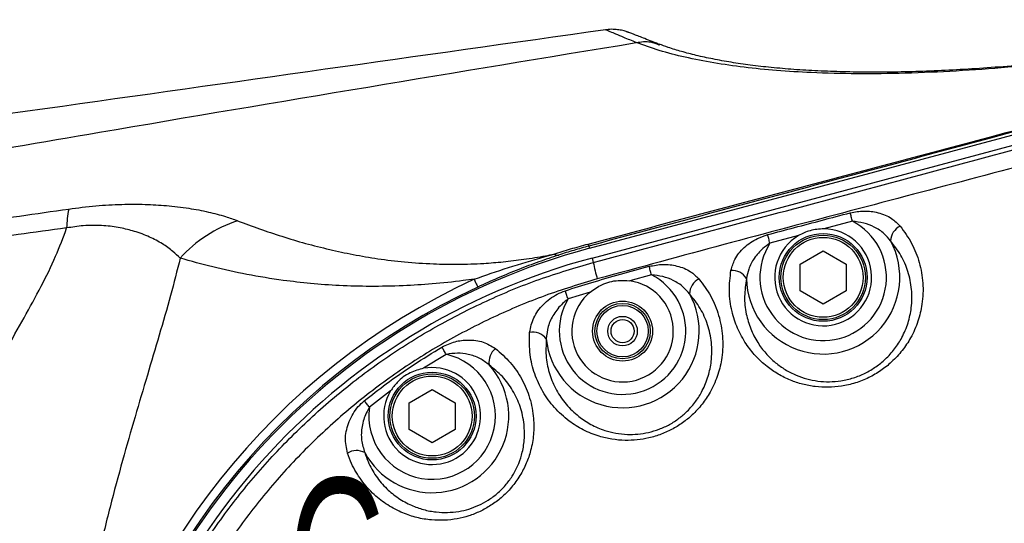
# Model space of a CAD drawing. Extents: x 0 to 4205, y 0 to 2970.
# Tile 39 of 67: x 2996 to 3209, y 1487 to 1596. Entities that reach past the tile are written whole.
import ezdxf

# ---------------------------------------------------------------- set-up
doc = ezdxf.new("R2010")
doc.units = 0
doc.header["$LTSCALE"] = 5
doc.layers.get('0').update_dxf_attribs({"linetype": 'CONTINUOUS'})
doc.styles.add('SLDTEXTSTYLE0', font='TXT', dxfattribs={"width": 0.605})

msp = doc.modelspace()

# ---------------------------------------------------------------- linework, layer by layer
at = {"color": 7, "linetype": 'CONTINUOUS'}
for p, q in [((3119.62, 1546.72), (3325.7, 1601.94)), ((3120.19, 1544.62), (3326.24, 1599.83)), ((3165.23, 1543.32), (3170.23, 1546.2)), ((3170.23, 1546.2), (3175.23, 1543.32)), ((3165.23, 1537.54), (3165.23, 1543.32)), ((3175.23, 1543.32), (3175.23, 1537.54)), ((3170.23, 1534.66), (3165.23, 1537.54)), ((3175.23, 1537.54), (3170.23, 1534.66)), ((3080.54, 1513.29), (3085.54, 1516.18)), ((3085.54, 1516.18), (3090.54, 1513.29)), ((3080.54, 1507.52), (3080.54, 1513.29)), ((3090.54, 1513.29), (3090.54, 1507.52)), ((3085.54, 1504.63), (3080.54, 1507.52)), ((3090.54, 1507.52), (3085.54, 1504.63))]:
    msp.add_line(p, q, dxfattribs=at)
at = {"color": 8, "linetype": 'CONTINUOUS'}
for p, q in [((3129.74, 1591.26), (3129.74, 1591.26)), ((3134.17, 1590.96), (3134.84, 1590.74)), ((3176.58, 1552.57), (3170.39, 1550.93)), ((3164.89, 1549.47), (3158.7, 1547.83)), ((3119.49, 1547.21), (3119.62, 1546.72)), ((3120.19, 1544.62), (3120.44, 1543.66)), ((3133.05, 1540.96), (3128.35, 1539.68)), ((3119.74, 1537.24), (3114.98, 1535.75)), ((3088.58, 1523.76), (3083.66, 1520.74)), ((3076.55, 1515.83), (3071.97, 1512.31))]:
    msp.add_line(p, q, dxfattribs=at)
at = {"color": 8, "linetype": 'CONTINUOUS', "flags": 128}
for points in [[(3176.58, 1552.57), (3176.52, 1552.82), (3176.45, 1553.06), (3176.39, 1553.31), (3176.33, 1553.55), (3176.26, 1553.78), (3176.21, 1554), (3176.15, 1554.21), (3176.1, 1554.41)], [(3158.7, 1547.83), (3158.64, 1548.08), (3158.57, 1548.33), (3158.5, 1548.57), (3158.44, 1548.81), (3158.38, 1549.04), (3158.32, 1549.27), (3158.26, 1549.48), (3158.21, 1549.68)], [(3133.05, 1540.96), (3132.99, 1541.22), (3132.92, 1541.46), (3132.85, 1541.71), (3132.79, 1541.95), (3132.72, 1542.18), (3132.66, 1542.4), (3132.61, 1542.62), (3132.55, 1542.82)], [(3094.63, 1540.02), (3094.8, 1539.66), (3094.95, 1539.34), (3095.08, 1539.06), (3095.19, 1538.82), (3095.28, 1538.63), (3095.34, 1538.49), (3095.39, 1538.39), (3095.41, 1538.33)], [(3114.98, 1535.75), (3114.9, 1535.99), (3114.82, 1536.23), (3114.74, 1536.47), (3114.67, 1536.7), (3114.59, 1536.92), (3114.52, 1537.14), (3114.45, 1537.35), (3114.39, 1537.54)], [(3088.58, 1523.76), (3088.46, 1523.97), (3088.33, 1524.18), (3088.21, 1524.39), (3088.09, 1524.6), (3087.98, 1524.79), (3087.86, 1524.98), (3087.76, 1525.17), (3087.66, 1525.34)], [(3071.97, 1512.31), (3071.82, 1512.5), (3071.67, 1512.69), (3071.53, 1512.87), (3071.38, 1513.05), (3071.24, 1513.23), (3071.11, 1513.39), (3070.98, 1513.56), (3070.85, 1513.71)]]:
    msp.add_lwpolyline(points, dxfattribs=at)
at = {"color": 7, "linetype": 'CONTINUOUS'}
for centre, radius in [((3170.23, 1540.43), 9.5), ((3170.23, 1540.43), 9.14), ((3126.78, 1528.79), 6.5), ((3126.78, 1528.79), 6), ((3126.78, 1528.79), 5.57), ((3126.78, 1528.79), 3.2), ((3126.78, 1528.79), 2.5), ((3085.54, 1510.41), 9.5), ((3085.54, 1510.41), 9.14)]:
    msp.add_circle(centre, radius, dxfattribs=at)
at = {"color": 8, "linetype": 'CONTINUOUS'}
for centre in [(3170.23, 1540.43), (3085.54, 1510.41)]:
    msp.add_circle(centre, 8.64, dxfattribs=at)
for centre, radius, start, end in [((3028.29, 1550.85), 21.91, 168.4724, 179.293), ((3052.71, 1524.81), 29.4, 108.4716, 137.6887), ((3170.23, 1540.43), 13.7, 147.3208, 62.3776), ((3188.5, 1548.21), 3.67, 115.6705, 178.0896), ((3170.23, 1540.43), 16.6, 180.9337, 28.4286), ((3121.36, 1548.25), 2.14, 196.5232, 209.1371), ((3112.73, 1547), 1.75, 241.4862, 277.0646), ((3177, 1555.43), 57.77, 191.7537, 195.3944), ((3150.49, 1538.29), 3.66, 30.7483, 93.704), ((3158.23, 1402.63), 151.4, 114.8399, 168.254), ((3126.78, 1528.79), 13.7, 149.4375, 62.7295), ((3144.94, 1536.81), 3.66, 116.2441, 179.2459), ((3158.23, 1402.63), 149.54, 114.8398, 168.9355), ((3126.78, 1528.79), 16.6, 185.7461, 29.0897), ((3107.29, 1524.8), 3.77, 38.0129, 99.7408), ((3101.58, 1522.12), 3.73, 128.7347, 190.0026), ((3085.54, 1510.41), 13.7, 171.995, 77.1639), ((3085.54, 1510.41), 16.6, 208.489, 41.8308), ((3069.18, 1499.14), 3.79, 62.1538, 121.4836)]:
    msp.add_arc(centre, radius, start, end, dxfattribs=at)
at = {"color": 7, "linetype": 'CONTINUOUS'}
for centre, radius, start, end in [((3170.23, 1540.43), 10.5, 120.5749, 89.1266), ((3158.23, 1402.63), 149.18, 105.0002, 170.6446), ((3158.23, 1402.63), 147, 104.9998, 171.3501), ((3126.78, 1528.79), 11, 129.7724, 81.7662), ((3085.54, 1510.41), 10.5, 148.9069, 100.2776)]:
    msp.add_arc(centre, radius, start, end, dxfattribs=at)
at = {"color": 8, "linetype": 'CONTINUOUS'}
for points, knots in [([(3316.86, 1603.68), (3312.13, 1602.64), (3302.74, 1600.57), (3288.72, 1597.68), (3274.76, 1594.98), (3260.91, 1592.51), (3247.23, 1590.31), (3234.22, 1588.47), (3221.92, 1587), (3210.35, 1585.87), (3199.09, 1585.05), (3188.2, 1584.57), (3177.73, 1584.44), (3168.43, 1584.66), (3160.28, 1585.16), (3153.23, 1585.86), (3146.62, 1586.8), (3140.48, 1588), (3134.86, 1589.42), (3131.39, 1590.66), (3129.74, 1591.26)], [0, 0, 0, 0, 0.076696, 0.152392, 0.226719, 0.301829, 0.375123, 0.446229, 0.509833, 0.571299, 0.63035, 0.688593, 0.743982, 0.796212, 0.835872, 0.87329, 0.908294, 0.941677, 0.972303, 1, 1, 1, 1]), ([(3119.31, 1547.65), (3133.8, 1551.5), (3162.79, 1559.21), (3201.43, 1569.51), (3235.24, 1578.54), (3264.21, 1586.3), (3288.87, 1592.92), (3309.21, 1598.4), (3319.91, 1601.29), (3325.25, 1602.74)], [0, 0, 0, 0, 0.211044, 0.422076, 0.562805, 0.703501, 0.844103, 0.922097, 1, 1, 1, 1]), ([(3325.57, 1602.74), (3320.2, 1601.28), (3309.44, 1598.36), (3289.04, 1592.84), (3264.37, 1586.18), (3235.42, 1578.38), (3201.62, 1569.28), (3162.98, 1558.89), (3133.99, 1551.11), (3119.49, 1547.21)], [0, 0, 0, 0, 0.07825, 0.156688, 0.297049, 0.437531, 0.578059, 0.789016, 1, 1, 1, 1]), ([(3120.44, 1543.66), (3137.62, 1548.26), (3171.96, 1557.45), (3223.47, 1571.27), (3274.98, 1585.08), (3309.32, 1594.29), (3326.49, 1598.89)], [0, 0, 0, 0, 0.249992, 0.49999, 0.749997, 1, 1, 1, 1]), ([(3327.69, 1594.7), (3321.24, 1592.99), (3289.03, 1584.44), (3238.46, 1571.27), (3185.25, 1557.23), (3148.68, 1547.54), (3130.43, 1542.57), (3121.31, 1540.09)], [0, 0, 0, 0, 0.093685, 0.468418, 0.734206, 0.867104, 1, 1, 1, 1]), ([(3129.74, 1591.26), (3128.84, 1591.63), (3127.38, 1592.24), (3125.51, 1593.02), (3124.28, 1593.53), (3123.52, 1593.85), (3123.18, 1593.99), (3123.1, 1594.02)], [0, 0, 0, 0, 0.407164, 0.660175, 0.845803, 0.962009, 1, 1, 1, 1]), ([(2865.48, 1545.95), (2890.14, 1550.3), (2939.46, 1559.01), (3027.5, 1574.39), (3090.97, 1584.86), (3129.74, 1591.26)], [0, 0, 0, 0, 0.280227, 0.560331, 1, 1, 1, 1]), ([(3129.74, 1591.26), (3130.79, 1591.42), (3132.48, 1591.68), (3134.04, 1591.04), (3134.63, 1590.8)], [0, 0, 0, 0, 0.621184, 1, 1, 1, 1]), ([(2865.87, 1544.62), (2865.93, 1544.58), (2866.33, 1544.32), (2867.22, 1543.96), (2869.29, 1543.39), (2872.56, 1542.94), (2877, 1542.63), (2884.14, 1542.5), (2893.8, 1542.67), (2905.96, 1543.32), (2918.28, 1544.32), (2930.68, 1545.56), (2946.05, 1547.23), (2964.35, 1549.39), (2985.59, 1552.19), (2999.74, 1554.21), (3006.82, 1555.23)], [0, 0, 0, 0, 0.001517, 0.010073, 0.02004, 0.046901, 0.079688, 0.113962, 0.197927, 0.283867, 0.371185, 0.459221, 0.547277, 0.697807, 0.848771, 1, 1, 1, 1]), ([(3006.82, 1555.23), (3008.78, 1555.48), (3012.6, 1555.97), (3018.13, 1556.28), (3023.23, 1556.28), (3028.08, 1556), (3032.66, 1555.47), (3036.94, 1554.66), (3040.47, 1553.75), (3042.53, 1553), (3043.39, 1552.69)], [0, 0, 0, 0, 0.160101, 0.311706, 0.448535, 0.572907, 0.705239, 0.822445, 0.925627, 1, 1, 1, 1]), ([(3176.1, 1554.41), (3177.1, 1554.59), (3179.1, 1554.95), (3182.19, 1554.53), (3184.96, 1553.45), (3186.32, 1552.11), (3186.91, 1551.52)], [0, 0, 0, 0, 0.257883, 0.516609, 0.788838, 1, 1, 1, 1]), ([(3043.39, 1552.69), (3046.57, 1551.52), (3053.12, 1549.11), (3061.53, 1546.84), (3068.51, 1545.33), (3073.92, 1544.41), (3079.72, 1543.71), (3085.47, 1543.33), (3091.2, 1543.23), (3096.24, 1543.4), (3101.02, 1543.78), (3105.49, 1544.33), (3109.14, 1544.92), (3111.3, 1545.34), (3111.89, 1545.46)], [0, 0, 0, 0, 0.145406, 0.299348, 0.373765, 0.45191, 0.535055, 0.624574, 0.699418, 0.781005, 0.841084, 0.905646, 0.974198, 1, 1, 1, 1]), ([(3158.21, 1549.68), (3160.14, 1550.19), (3166.1, 1551.77), (3172.07, 1553.35), (3176.1, 1554.41)], [0, 0, 0, 0, 0.324295, 1, 1, 1, 1]), ([(3184.83, 1548.33), (3184.39, 1548.87), (3183.4, 1550.07), (3181.38, 1551.37), (3179.03, 1552.29), (3177.4, 1552.47), (3176.58, 1552.57)], [0, 0, 0, 0, 0.215245, 0.487299, 0.743439, 1, 1, 1, 1]), ([(3006.38, 1551.12), (2999.36, 1550.17), (2985.33, 1548.28), (2964.28, 1545.75), (2946.69, 1543.91), (2932.56, 1542.61), (2921.89, 1541.71), (2911.28, 1541.01), (2900.8, 1540.55), (2890.54, 1540.42), (2882.12, 1540.65), (2875.57, 1541.09), (2871.06, 1541.68), (2867.89, 1542.33), (2866.35, 1542.91), (2866.04, 1543.03)], [0, 0, 0, 0, 0.150647, 0.300922, 0.450575, 0.526557, 0.602616, 0.678161, 0.752625, 0.825475, 0.896237, 0.931612, 0.964996, 0.992996, 1, 1, 1, 1]), ([(3006.34, 1254.25), (3005.66, 1256.1), (3004.24, 1259.95), (3001.41, 1265.69), (2997.78, 1272.5), (2993.36, 1280.37), (2988.27, 1289.36), (2983.06, 1298.75), (2977.9, 1308.52), (2972.81, 1318.99), (2967.98, 1330.22), (2963.52, 1342.22), (2959.7, 1354.65), (2956.71, 1367.23), (2954.64, 1379.9), (2953.48, 1392.57), (2953.19, 1405.31), (2953.7, 1415.5), (2954.71, 1425.39), (2956.16, 1434.97), (2958.7, 1446.61), (2961.88, 1457.97), (2965.8, 1469.48), (2970.5, 1481.06), (2975.88, 1492.66), (2981.57, 1503.77), (2987.37, 1514.39), (2992.6, 1523.63), (2997.14, 1531.58), (3000.81, 1538.33), (3004.03, 1544.76), (3005.62, 1549.07), (3006.38, 1551.12)], [0, 0, 0, 0, 0.018482, 0.038631, 0.060058, 0.090985, 0.123476, 0.157224, 0.191936, 0.227344, 0.266671, 0.306854, 0.347638, 0.388822, 0.428325, 0.468248, 0.508275, 0.548098, 0.564091, 0.601684, 0.639082, 0.6761, 0.712522, 0.753353, 0.793494, 0.832714, 0.870721, 0.90719, 0.932562, 0.956809, 0.979429, 1, 1, 1, 1]), ([(3030.97, 1544.59), (3030.45, 1545.09), (3029.26, 1546.23), (3027.05, 1547.78), (3024.26, 1549.27), (3021.19, 1550.41), (3017.87, 1551.23), (3014.92, 1551.61), (3012.22, 1551.71), (3009.52, 1551.62), (3007.57, 1551.31), (3006.38, 1551.12)], [0, 0, 0, 0, 0.081404, 0.187291, 0.305329, 0.439155, 0.557983, 0.693519, 0.775764, 0.863709, 1, 1, 1, 1]), ([(3186.91, 1551.52), (3187.79, 1550.31), (3189.55, 1547.89), (3191.18, 1543.66), (3191.97, 1539.19), (3191.8, 1534.86), (3190.84, 1530.85), (3189.36, 1527.48), (3187.39, 1524.53), (3185.2, 1522.15), (3182.74, 1520.19), (3180.1, 1518.65), (3177.22, 1517.51), (3174.27, 1516.81), (3171.34, 1516.57), (3168.51, 1516.71), (3165.77, 1517.24), (3163.06, 1518.14), (3160.47, 1519.43), (3157.9, 1521.18), (3155.55, 1523.36), (3153.37, 1526.12), (3151.61, 1529.35), (3150.33, 1533.21), (3149.72, 1537.47), (3150.08, 1540.45), (3150.26, 1541.94)], [0, 0, 0, 0, 0.052812, 0.105088, 0.158047, 0.212006, 0.256524, 0.302545, 0.341174, 0.381096, 0.416059, 0.451808, 0.488274, 0.524911, 0.55842, 0.591439, 0.624407, 0.65652, 0.691894, 0.726174, 0.765779, 0.804265, 0.84987, 0.894768, 0.947094, 1, 1, 1, 1]), ([(3150.26, 1541.94), (3150.49, 1542.76), (3151.04, 1544.62), (3153.09, 1547.04), (3155.61, 1548.81), (3157.47, 1549.43), (3158.21, 1549.68)], [0, 0, 0, 0, 0.217135, 0.496082, 0.797984, 1, 1, 1, 1]), ([(3153.64, 1540.16), (3153.44, 1538.88), (3153.04, 1536.33), (3153.45, 1532.64), (3154.45, 1529.26), (3155.91, 1526.41), (3157.76, 1523.94), (3159.78, 1521.98), (3162.01, 1520.4), (3164.28, 1519.23), (3166.67, 1518.41), (3169.08, 1517.92), (3171.59, 1517.78), (3174.18, 1517.99), (3176.79, 1518.61), (3179.35, 1519.63), (3181.67, 1521.01), (3183.84, 1522.76), (3185.74, 1524.89), (3187.44, 1527.52), (3188.69, 1530.51), (3189.46, 1534.04), (3189.51, 1537.82), (3188.72, 1541.68), (3187.2, 1545.29), (3185.62, 1547.31), (3184.83, 1548.33)], [0, 0, 0, 0, 0.0519788, 0.1034363, 0.1479765, 0.1934351, 0.2318656, 0.2716599, 0.3060328, 0.3417482, 0.3740687, 0.4074525, 0.4407709, 0.4747059, 0.51181, 0.5486941, 0.5849501, 0.6202173, 0.6606566, 0.6994938, 0.7458775, 0.7904166, 0.8442646, 0.8968136, 0.9481691, 1, 1, 1, 1]), ([(3111.89, 1545.46), (3113.1, 1545.84), (3115.56, 1546.62), (3118.05, 1547.3), (3119.31, 1547.65)], [0, 0, 0, 0, 0.492969, 1, 1, 1, 1]), ([(3119.49, 1547.21), (3118.39, 1546.91), (3116.2, 1546.3), (3114.03, 1545.61), (3112.94, 1545.26)], [0, 0, 0, 0, 0.500479, 1, 1, 1, 1]), ([(3158.7, 1547.83), (3158.19, 1547.46), (3156.9, 1546.54), (3155.28, 1544.66), (3154.04, 1542.41), (3153.76, 1540.85), (3153.64, 1540.16)], [0, 0, 0, 0, 0.201078, 0.500044, 0.778609, 1, 1, 1, 1]), ([(3030.97, 1544.59), (3030.29, 1541.89), (3028.88, 1536.29), (3026.42, 1527.87), (3023.82, 1519.13), (3021.14, 1510.11), (3018.4, 1500.59), (3015.71, 1490.57), (3013.12, 1480.04), (3010.98, 1470.18), (3009.24, 1461.09), (3007.86, 1452.82), (3006.64, 1444.33), (3006.01, 1438.56), (3005.69, 1435.66)], [0, 0, 0, 0, 0.074793, 0.154537, 0.23493, 0.319062, 0.406623, 0.500045, 0.596978, 0.697126, 0.770153, 0.844708, 0.921701, 1, 1, 1, 1]), ([(3094.63, 1540.02), (3093.85, 1539.92), (3090.82, 1539.52), (3085.71, 1538.99), (3078.98, 1538.56), (3072.27, 1538.42), (3065.57, 1538.6), (3059.3, 1539.05), (3052.62, 1539.82), (3045.54, 1540.98), (3038.09, 1542.59), (3033.31, 1543.93), (3030.97, 1544.59)], [0, 0, 0, 0, 0.036969, 0.142222, 0.239769, 0.351333, 0.45509, 0.552385, 0.644502, 0.768576, 0.886607, 1, 1, 1, 1]), ([(3094.63, 1540.02), (3097.11, 1540.88), (3102.13, 1542.63), (3107.91, 1544.34), (3111.19, 1545.26), (3111.89, 1545.46)], [0, 0, 0, 0, 0.4350108, 0.8802574, 1, 1, 1, 1]), ([(3112.94, 1545.26), (3111.5, 1544.77), (3108.59, 1543.79), (3104.22, 1542.12), (3099.81, 1540.33), (3096.88, 1539), (3095.41, 1538.33)], [0, 0, 0, 0, 0.242772, 0.488502, 0.743314, 1, 1, 1, 1]), ([(3013.82, 1424.32), (3014.44, 1427.88), (3015.66, 1434.99), (3018.62, 1445.92), (3022.55, 1457.07), (3027.64, 1468.31), (3033.63, 1479.08), (3040.5, 1489.31), (3048.22, 1498.9), (3056.73, 1507.81), (3065.95, 1516), (3075.81, 1523.37), (3086.27, 1529.87), (3097.25, 1535.45), (3108.64, 1540.18), (3116.52, 1542.5), (3120.44, 1543.66)], [0, 0, 0, 0, 0.063905, 0.12781, 0.200384, 0.273218, 0.346051, 0.418624, 0.491165, 0.563964, 0.636764, 0.709304, 0.78185, 0.854655, 0.927458, 1, 1, 1, 1]), ([(3114.39, 1537.54), (3116.29, 1538.14), (3122.31, 1540.05), (3128.39, 1541.69), (3132.55, 1542.82)], [0, 0, 0, 0, 0.317258, 1, 1, 1, 1]), ([(3132.55, 1542.82), (3133.55, 1543.01), (3135.55, 1543.39), (3138.64, 1543), (3141.4, 1541.96), (3142.75, 1540.65), (3143.32, 1540.1)], [0, 0, 0, 0, 0.26005, 0.521011, 0.794491, 1, 1, 1, 1]), ([(3121.31, 1540.09), (3117.49, 1538.94), (3109.84, 1536.63), (3098.79, 1531.95), (3088.13, 1526.45), (3078, 1520.07), (3068.46, 1512.84), (3059.55, 1504.84), (3051.33, 1496.12), (3043.89, 1486.77), (3037.27, 1476.81), (3031.51, 1466.33), (3026.63, 1455.41), (3023, 1445.07), (3020.42, 1435.45), (3018.99, 1428.49), (3018.37, 1424.43), (3018.2, 1423.33)], [0, 0, 0, 0, 0.072545, 0.145347, 0.218147, 0.290688, 0.363124, 0.435818, 0.508513, 0.580951, 0.653284, 0.725873, 0.798463, 0.870799, 0.925262, 0.979725, 1, 1, 1, 1]), ([(3143.32, 1540.1), (3144.23, 1538.88), (3146.04, 1536.46), (3147.74, 1532.21), (3148.58, 1527.69), (3148.45, 1523.34), (3147.53, 1519.35), (3146.12, 1516.06), (3144.28, 1513.21), (3142.29, 1510.95), (3140.07, 1509.08), (3137.74, 1507.59), (3135.19, 1506.43), (3132.57, 1505.62), (3129.93, 1505.19), (3127.23, 1505.08), (3124.48, 1505.33), (3121.41, 1506.04), (3118.27, 1507.31), (3114.95, 1509.37), (3111.94, 1512.15), (3109.4, 1515.63), (3107.63, 1519.52), (3106.54, 1523.87), (3106.62, 1526.9), (3106.65, 1528.52)], [0, 0, 0, 0, 0.054493, 0.108385, 0.163112, 0.218981, 0.263632, 0.309884, 0.347064, 0.385551, 0.417966, 0.451123, 0.484774, 0.518468, 0.549817, 0.580715, 0.615354, 0.648986, 0.693742, 0.736955, 0.789104, 0.840104, 0.891035, 0.942001, 1, 1, 1, 1]), ([(3141.28, 1536.86), (3140.85, 1537.37), (3139.87, 1538.54), (3137.85, 1539.8), (3135.5, 1540.7), (3133.87, 1540.88), (3133.05, 1540.96)], [0, 0, 0, 0, 0.209705, 0.483133, 0.741425, 1, 1, 1, 1]), ([(3106.65, 1528.52), (3106.88, 1529.6), (3107.36, 1531.84), (3109.18, 1534.21), (3111.02, 1535.81), (3112.61, 1536.84), (3113.8, 1537.31), (3114.39, 1537.54)], [0, 0, 0, 0, 0.26244, 0.545796, 0.695121, 0.847751, 1, 1, 1, 1]), ([(3110.27, 1527.13), (3110.2, 1525.75), (3110.07, 1523.14), (3110.91, 1519.38), (3112.36, 1515.97), (3114.49, 1512.88), (3117.05, 1510.39), (3119.92, 1508.51), (3122.65, 1507.32), (3125.33, 1506.65), (3127.74, 1506.38), (3130.12, 1506.46), (3132.45, 1506.82), (3134.76, 1507.51), (3136.99, 1508.54), (3139.02, 1509.86), (3140.94, 1511.52), (3142.66, 1513.53), (3144.23, 1516.07), (3145.41, 1518.98), (3146.14, 1522.5), (3146.16, 1526.3), (3145.31, 1530.19), (3143.73, 1533.81), (3142.1, 1535.84), (3141.28, 1536.86)], [0, 0, 0, 0, 0.0567537, 0.1071963, 0.1577423, 0.208723, 0.2611435, 0.3044626, 0.3496526, 0.3832947, 0.4181867, 0.4494675, 0.481345, 0.5151982, 0.5489962, 0.5822991, 0.6146607, 0.6536232, 0.6909823, 0.7377525, 0.7825685, 0.8385549, 0.893071, 0.9462629, 1, 1, 1, 1]), ([(3114.98, 1535.75), (3114.58, 1535.43), (3113.38, 1534.48), (3111.82, 1532.52), (3110.54, 1529.89), (3110.35, 1528.03), (3110.27, 1527.13)], [0, 0, 0, 0, 0.151957, 0.451117, 0.733415, 1, 1, 1, 1]), ([(3099.24, 1525.03), (3100.36, 1524.06), (3102.58, 1522.13), (3105.08, 1518.44), (3106.82, 1514.33), (3107.59, 1510.23), (3107.58, 1506.38), (3107.01, 1503.12), (3105.98, 1500.12), (3104.6, 1497.43), (3102.77, 1494.91), (3100.64, 1492.76), (3098.32, 1491.04), (3095.96, 1489.72), (3093.5, 1488.76), (3090.91, 1488.1), (3088.19, 1487.79), (3085.24, 1487.85), (3082.22, 1488.35), (3079.01, 1489.41), (3075.88, 1491.05), (3072.8, 1493.41), (3070.12, 1496.43), (3068.25, 1499.54), (3067.48, 1501.61), (3067.2, 1502.37)], [0, 0, 0, 0, 0.056859, 0.113052, 0.170071, 0.228258, 0.272335, 0.318007, 0.355421, 0.394066, 0.434309, 0.475269, 0.510401, 0.545284, 0.578972, 0.611968, 0.648414, 0.683916, 0.725479, 0.766038, 0.813925, 0.861119, 0.914889, 0.968825, 1, 1, 1, 1]), ([(3070.85, 1513.71), (3072.43, 1514.95), (3075.89, 1517.66), (3081.48, 1521.57), (3085.6, 1524.08), (3087.66, 1525.34)], [0, 0, 0, 0, 0.293459, 0.646258, 1, 1, 1, 1]), ([(3087.66, 1525.34), (3088.59, 1525.78), (3090.4, 1526.64), (3093.49, 1526.98), (3096.58, 1526.63), (3098.38, 1525.55), (3099.24, 1525.03)], [0, 0, 0, 0, 0.251725, 0.488564, 0.756051, 1, 1, 1, 1]), ([(3097.9, 1521.47), (3097.24, 1521.98), (3095.87, 1523.01), (3093.47, 1523.79), (3090.99, 1524.11), (3089.4, 1523.88), (3088.58, 1523.76)], [0, 0, 0, 0, 0.249309, 0.517127, 0.751767, 1, 1, 1, 1]), ([(3070.95, 1502.49), (3071.17, 1501.84), (3071.78, 1500.05), (3073.32, 1497.34), (3075.57, 1494.68), (3078.18, 1492.57), (3080.88, 1491.08), (3083.66, 1490.09), (3086.29, 1489.59), (3088.87, 1489.48), (3091.24, 1489.71), (3093.52, 1490.24), (3095.68, 1491.05), (3097.74, 1492.18), (3099.7, 1493.62), (3101.44, 1495.36), (3102.54, 1496.83), (3103.51, 1498.42), (3104.35, 1500.11), (3105.19, 1502.73), (3105.6, 1505.58), (3105.51, 1508.93), (3104.73, 1512.46), (3103.1, 1515.97), (3100.85, 1519.07), (3098.89, 1520.67), (3097.9, 1521.47)], [0, 0, 0, 0, 0.030591, 0.083995, 0.137335, 0.184542, 0.232643, 0.273404, 0.3154, 0.351085, 0.387945, 0.421049, 0.455035, 0.489981, 0.525256, 0.562656, 0.599337, 0.606538, 0.645387, 0.682684, 0.728659, 0.772686, 0.831069, 0.887981, 0.943675, 1, 1, 1, 1]), ([(3067.2, 1502.37), (3066.97, 1503.49), (3066.62, 1505.19), (3066.99, 1507.52), (3067.54, 1509.27), (3068.39, 1510.94), (3069.48, 1512.47), (3070.4, 1513.3), (3070.85, 1513.71)], [0, 0, 0, 0, 0.268366, 0.410123, 0.556397, 0.70421, 0.855206, 1, 1, 1, 1]), ([(3071.97, 1512.31), (3071.73, 1511.89), (3070.97, 1510.6), (3070.26, 1508.2), (3070.09, 1505.23), (3070.67, 1503.39), (3070.95, 1502.49)], [0, 0, 0, 0, 0.1426988, 0.4384528, 0.7259985, 1, 1, 1, 1])]:
    msp.add_open_spline(points, degree=3, knots=knots, dxfattribs=at)
at = {"color": 7, "linetype": 'CONTINUOUS'}
for points, knots in [([(3317.04, 1603.77), (3316.66, 1603.69), (3313.43, 1602.96), (3307.37, 1601.65), (3298.9, 1599.85), (3290.51, 1598.13), (3282.23, 1596.5), (3274.03, 1594.96), (3265.91, 1593.5), (3257.88, 1592.14), (3249.97, 1590.88), (3242.18, 1589.73), (3234.54, 1588.69), (3227.07, 1587.78), (3219.81, 1586.98), (3212.73, 1586.31), (3205.85, 1585.76), (3199.17, 1585.34), (3192.7, 1585.04), (3186.44, 1584.87), (3180.43, 1584.82), (3174.66, 1584.9), (3169.17, 1585.1), (3163.97, 1585.41), (3159.09, 1585.83), (3154.56, 1586.34), (3150.34, 1586.96), (3146.43, 1587.66), (3142.85, 1588.44), (3139.63, 1589.28), (3136.94, 1590.1), (3135.35, 1590.7), (3134.68, 1590.95)], [0, 0, 0, 0, 0.0062557, 0.0537778, 0.1008167, 0.1471167, 0.1928619, 0.2380805, 0.2827788, 0.3270142, 0.3703574, 0.4130598, 0.4549526, 0.4957686, 0.5353063, 0.5737392, 0.6112675, 0.6475503, 0.6826255, 0.7165294, 0.7492795, 0.7803839, 0.8102473, 0.8385503, 0.865132, 0.8898559, 0.9127128, 0.9343995, 0.9543457, 0.972372, 0.9884457, 1, 1, 1, 1]), ([(3123.1, 1594.02), (3082.62, 1588.32), (2996.79, 1576.22), (2910.96, 1564.18), (2865.6, 1557.82)], [0, 0, 0, 0, 0.471585, 1, 1, 1, 1]), ([(3134.58, 1590.98), (3134.12, 1591.15), (3133.12, 1591.52), (3131.71, 1592.07), (3130.42, 1592.56), (3129.41, 1592.95), (3128.67, 1593.23), (3128.24, 1593.39), (3128.02, 1593.47), (3127.92, 1593.51), (3127.83, 1593.54), (3127.72, 1593.58), (3127.47, 1593.67), (3126.89, 1593.84), (3125.95, 1594.04), (3124.67, 1594.14), (3123.71, 1594.14), (3123.16, 1594.02), (3123.1, 1594.01)], [0, 0, 0, 0, 0.122798, 0.265342, 0.376749, 0.469215, 0.534188, 0.572957, 0.585178, 0.592414, 0.60011, 0.608658, 0.622521, 0.6641, 0.7618, 0.859838, 0.984342, 1, 1, 1, 1]), ([(3170.39, 1550.93), (3169.37, 1550.87), (3167.44, 1550.76), (3165.71, 1549.88), (3164.89, 1549.47)], [0, 0, 0, 0, 0.52773, 1, 1, 1, 1]), ([(3119.74, 1537.24), (3120.57, 1537.83), (3122.4, 1539.1), (3125.46, 1539.89), (3127.51, 1539.74), (3128.35, 1539.68)], [0, 0, 0, 0, 0.329765, 0.725078, 1, 1, 1, 1]), ([(3083.66, 1520.74), (3082.68, 1520.47), (3080.58, 1519.9), (3078.12, 1518.07), (3077, 1516.48), (3076.55, 1515.83)], [0, 0, 0, 0, 0.341411, 0.733685, 1, 1, 1, 1])]:
    msp.add_open_spline(points, degree=3, knots=knots, dxfattribs=at)

# ---------------------------------------------------------------- texts
at = {"color": 7, "linetype": 'CONTINUOUS', "insert": (3054.48, 1496.93), "char_height": 35, "attachment_point": 1, "style": 'SLDTEXTSTYLE0'}
msp.add_mtext('G', dxfattribs=at)

doc.saveas('drawing.dxf')
